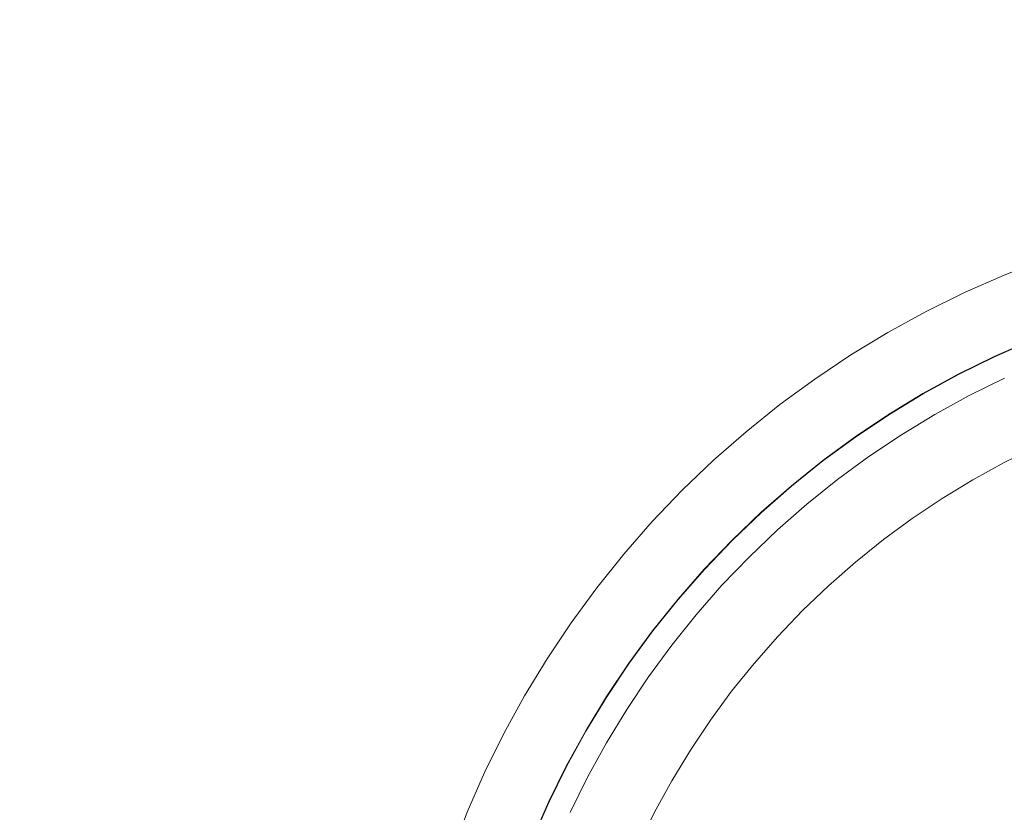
# Model space of a CAD drawing. Header units: millimetres. Extents: x -566 to 589, y -589 to 566.
# Tile 13 of 88: x 442 to 484, y -484 to -450. Entities that reach past the tile are written whole.
import ezdxf

# ---------------------------------------------------------------- set-up
doc = ezdxf.new("R2010")
doc.units = ezdxf.units.MM
doc.header["$LTSCALE"] = 50
doc.layers.add('ENERGY LIGHT RTP', color=7, linetype='Continuous', lineweight=5)

msp = doc.modelspace()

# ---------------------------------------------------------------- linework, layer by layer
at = {"layer": 'ENERGY LIGHT RTP', "color": 7, "linetype": 'Continuous', "lineweight": 5, "transparency": 33554687}
for points, invisible_edges in [([(484.109, -411.86, -1700), (480.28, -412.622, -1700), (490.56, -458.996, 7800), (492.358, -458.638, 7800)], 10), ([(480.28, -412.622, -1700), (476.487, -413.55, -1700), (488.781, -459.431, 7800), (490.56, -458.996, 7800)], 10), ([(476.487, -413.55, -1700), (472.738, -414.642, -1700), (487.021, -459.944, 7800), (488.781, -459.431, 7800)], 10), ([(472.738, -414.642, -1700), (469.04, -415.898, -1700), (485.286, -460.533, 7800), (487.021, -459.944, 7800)], 10), ([(492.876, -461.578, 7796.985), (491.207, -461.91, 7796.985), (480.929, -415.55, -1700.015), (484.63, -414.814, -1700.015)], 10), ([(491.207, -461.91, 7796.985), (489.553, -462.314, 7796.985), (477.263, -416.447, -1700.015), (480.929, -415.55, -1700.015)], 10), ([(469.04, -415.898, -1700), (465.401, -417.313, -1700), (483.578, -461.197, 7800), (485.286, -460.533, 7800)], 10), ([(489.553, -462.314, 7796.985), (487.919, -462.791, 7796.985), (473.64, -417.503, -1700.015), (477.263, -416.447, -1700.015)], 10), ([(465.401, -417.313, -1700), (461.827, -418.885, -1700), (481.901, -461.935, 7800), (483.578, -461.197, 7800)], 10), ([(487.919, -462.791, 7796.985), (486.307, -463.338, 7796.985), (470.066, -418.717, -1700.015), (473.64, -417.503, -1700.015)], 10), ([(461.827, -418.885, -1700), (458.324, -420.613, -1700), (480.257, -462.746, 7800), (481.901, -461.935, 7800)], 10), ([(486.307, -463.338, 7796.985), (484.721, -463.955, 7796.985), (466.549, -420.084, -1700.015), (470.066, -418.717, -1700.015)], 10), ([(484.721, -463.955, 7796.985), (483.162, -464.64, 7796.985), (463.094, -421.604, -1700.015), (466.549, -420.084, -1700.015)], 10), ([(458.324, -420.613, -1700), (454.901, -422.491, -1700), (478.651, -463.627, 7800), (480.257, -462.746, 7800)], 10), ([(483.162, -464.64, 7796.985), (481.636, -465.393, 7796.985), (459.71, -423.274, -1700.015), (463.094, -421.604, -1700.015)], 10), ([(454.901, -422.491, -1700), (451.563, -424.516, -1700), (477.084, -464.578, 7800), (478.651, -463.627, 7800)], 10), ([(481.636, -465.393, 7796.985), (480.143, -466.212, 7796.985), (456.401, -425.089, -1700.015), (459.71, -423.274, -1700.015)], 10), ([(451.563, -424.516, -1700), (448.316, -426.686, -1700), (475.561, -465.596, 7800), (477.084, -464.578, 7800)], 10), ([(480.143, -466.212, 7796.985), (478.688, -467.095, 7796.985), (453.175, -427.047, -1700.015), (456.401, -425.089, -1700.015)], 10), ([(448.316, -426.686, -1700), (445.167, -428.995, -1700), (474.083, -466.679, 7800), (475.561, -465.596, 7800)], 10), ([(478.688, -467.095, 7796.985), (477.273, -468.041, 7796.985), (450.037, -429.143, -1700.015), (453.175, -427.047, -1700.015)], 10), ([(445.167, -428.995, -1700), (442.121, -431.439, -1700), (472.654, -467.826, 7800), (474.083, -466.679, 7800)], 10), ([(477.273, -468.041, 7796.985), (475.9, -469.047, 7796.985), (446.993, -431.375, -1700.015), (450.037, -429.143, -1700.015)], 10), ([(442.121, -431.439, -1700), (439.186, -434.014, -1700), (471.276, -469.034, 7800), (472.654, -467.826, 7800)], 10), ([(475.9, -469.047, 7796.985), (474.573, -470.113, 7796.985), (444.05, -433.737, -1700.015), (446.993, -431.375, -1700.015)], 10), ([(474.573, -470.113, 7796.985), (473.293, -471.235, 7796.985), (441.212, -436.225, -1700.015), (444.05, -433.737, -1700.015)], 10), ([(439.186, -434.014, -1700), (436.365, -436.714, -1700), (469.952, -470.302, 7800), (471.276, -469.034, 7800)], 10), ([(473.293, -471.235, 7796.985), (472.063, -472.412, 7796.985), (438.486, -438.835, -1700.015), (441.212, -436.225, -1700.015)], 10), ([(436.365, -436.714, -1700), (433.665, -439.535, -1700), (468.685, -471.625, 7800), (469.952, -470.302, 7800)], 10), ([(472.063, -472.412, 7796.985), (470.886, -473.642, 7796.985), (435.876, -441.561, -1700.015), (438.486, -438.835, -1700.015)], 10), ([(433.665, -439.535, -1700), (431.09, -442.471, -1700), (467.477, -473.003, 7800), (468.685, -471.625, 7800)], 10), ([(470.886, -473.642, 7796.985), (469.764, -474.922, 7796.985), (433.388, -444.399, -1700.015), (435.876, -441.561, -1700.015)], 10), ([(431.09, -442.471, -1700), (428.646, -445.516, -1700), (466.33, -474.432, 7800), (467.477, -473.003, 7800)], 10), ([(469.764, -474.922, 7796.985), (468.698, -476.249, 7796.985), (431.026, -447.342, -1700.015), (433.388, -444.399, -1700.015)], 10), ([(428.646, -445.516, -1700), (426.337, -448.665, -1700), (465.247, -475.91, 7800), (466.33, -474.432, 7800)], 10), ([(468.698, -476.249, 7796.985), (467.692, -477.622, 7796.985), (428.794, -450.386, -1700.015), (431.026, -447.342, -1700.015)], 10), ([(426.337, -448.665, -1700), (424.167, -451.912, -1700), (464.228, -477.433, 7800), (465.247, -475.91, 7800)], 10), ([(467.692, -477.622, 7796.985), (466.746, -479.037, 7796.985), (426.698, -453.524, -1700.015), (428.794, -450.386, -1700.015)], 10), ([(424.167, -451.912, -1700), (422.142, -455.25, -1700), (463.278, -479, 7800), (464.228, -477.433, 7800)], 10), ([(466.746, -479.037, 7796.985), (465.863, -480.492, 7796.985), (424.74, -456.75, -1700.015), (426.698, -453.524, -1700.015)], 10), ([(422.142, -455.25, -1700), (420.263, -458.673, -1700), (462.396, -480.607, 7800), (463.278, -479, 7800)], 10), ([(465.863, -480.492, 7796.985), (465.044, -481.985, 7796.985), (422.924, -460.059, -1700.015), (424.74, -456.75, -1700.015)], 10), ([(420.263, -458.673, -1700), (418.536, -462.176, -1700), (461.586, -482.25, 7800), (462.396, -480.607, 7800)], 10), ([(465.044, -481.985, 7796.985), (464.291, -483.512, 7796.985), (421.255, -463.444, -1700.015), (422.924, -460.059, -1700.015)], 10), ([(484.726, -463.969, 7799.985), (486.312, -463.352, 7799.985), (485.286, -460.533, 7800), (483.578, -461.197, 7800)], 10), ([(483.169, -464.654, 7799.985), (484.726, -463.969, 7799.985), (483.578, -461.197, 7800), (481.901, -461.935, 7800)], 10), ([(418.536, -462.176, -1700), (416.964, -465.75, -1700), (460.848, -483.927, 7800), (461.586, -482.25, 7800)], 10), ([(481.643, -465.407, 7799.985), (483.169, -464.654, 7799.985), (481.901, -461.935, 7800), (480.257, -462.746, 7800)], 10), ([(480.151, -466.225, 7799.985), (481.643, -465.407, 7799.985), (480.257, -462.746, 7800), (478.651, -463.627, 7800)], 10), ([(464.291, -483.512, 7796.985), (463.606, -485.07, 7796.985), (419.735, -466.898, -1700.015), (421.255, -463.444, -1700.015)], 10), ([(478.696, -467.108, 7799.985), (480.151, -466.225, 7799.985), (478.651, -463.627, 7800), (477.084, -464.578, 7800)], 10), ([(481.636, -465.393, 7796.985), (483.162, -464.64, 7796.985), (484.721, -463.955, 7796.985), (499.651, -500, 7796.985)], 12), ([(484.726, -463.969, 7799.985), (483.169, -464.654, 7799.985), (481.643, -465.407, 7799.985), (499.651, -500, 7799.985)], 12), ([(477.281, -468.053, 7799.985), (478.696, -467.108, 7799.985), (477.084, -464.578, 7800), (475.561, -465.596, 7800)], 10), ([(475.909, -469.059, 7799.985), (477.281, -468.053, 7799.985), (475.561, -465.596, 7800), (474.083, -466.679, 7800)], 10), ([(478.688, -467.095, 7796.985), (480.143, -466.212, 7796.985), (481.636, -465.393, 7796.985), (499.651, -500, 7796.985)], 12), ([(481.643, -465.407, 7799.985), (480.151, -466.225, 7799.985), (478.696, -467.108, 7799.985), (499.651, -500, 7799.985)], 12), ([(483.591, -465.56, 7886), (482.104, -466.294, 7886), (483.582, -469.132, 7886), (484.944, -468.46, 7886)], 10), ([(482.104, -466.294, 7800), (482.104, -466.294, 7886), (483.591, -465.56, 7886), (483.591, -465.56, 7800)], 5), ([(484.944, -468.46, 7800), (483.582, -469.132, 7800), (482.104, -466.294, 7800), (483.591, -465.56, 7800)], 10), ([(416.964, -465.75, -1700), (415.548, -469.389, -1700), (460.184, -485.635, 7800), (460.848, -483.927, 7800)], 10), ([(482.251, -469.862, 7886), (483.582, -469.132, 7886), (482.104, -466.294, 7886), (480.651, -467.091, 7886)], 10), ([(480.651, -467.091, 7800), (480.651, -467.091, 7886), (482.104, -466.294, 7886), (482.104, -466.294, 7800)], 5), ([(480.651, -467.091, 7800), (482.104, -466.294, 7800), (483.582, -469.132, 7800), (482.251, -469.862, 7800)], 10), ([(474.582, -470.124, 7799.985), (475.909, -469.059, 7799.985), (474.083, -466.679, 7800), (472.654, -467.826, 7800)], 10), ([(463.606, -485.07, 7796.985), (462.989, -486.656, 7796.985), (418.367, -470.415, -1700.015), (419.735, -466.898, -1700.015)], 10), ([(475.9, -469.047, 7796.985), (477.273, -468.041, 7796.985), (478.688, -467.095, 7796.985), (499.651, -500, 7796.985)], 12), ([(478.696, -467.108, 7799.985), (477.281, -468.053, 7799.985), (475.909, -469.059, 7799.985), (499.651, -500, 7799.985)], 12), ([(480.651, -467.091, 7886), (479.234, -467.951, 7886), (480.953, -470.65, 7886), (482.251, -469.862, 7886)], 10), ([(479.234, -467.951, 7800), (479.234, -467.951, 7886), (480.651, -467.091, 7886), (480.651, -467.091, 7800)], 5), ([(482.251, -469.862, 7800), (480.953, -470.65, 7800), (479.234, -467.951, 7800), (480.651, -467.091, 7800)], 10), ([(473.303, -471.246, 7799.985), (474.582, -470.124, 7799.985), (472.654, -467.826, 7800), (471.276, -469.034, 7800)], 10), ([(479.234, -467.951, 7886), (477.855, -468.872, 7886), (479.69, -471.494, 7886), (480.953, -470.65, 7886)], 10), ([(477.855, -468.872, 7800), (477.855, -468.872, 7886), (479.234, -467.951, 7886), (479.234, -467.951, 7800)], 5), ([(480.953, -470.65, 7800), (479.69, -471.494, 7800), (477.855, -468.872, 7800), (479.234, -467.951, 7800)], 10), ([(484.944, -468.46, 7800), (484.944, -468.46, 7886), (483.582, -469.132, 7886), (483.582, -469.132, 7800)], 5), ([(477.855, -468.872, 7886), (476.518, -469.853, 7886), (478.466, -472.391, 7886), (479.69, -471.494, 7886)], 10), ([(476.518, -469.853, 7800), (476.518, -469.853, 7886), (477.855, -468.872, 7886), (477.855, -468.872, 7800)], 5), ([(479.69, -471.494, 7800), (478.466, -472.391, 7800), (476.518, -469.853, 7800), (477.855, -468.872, 7800)], 10), ([(472.074, -472.423, 7799.985), (473.303, -471.246, 7799.985), (471.276, -469.034, 7800), (469.952, -470.302, 7800)], 10), ([(473.293, -471.235, 7796.985), (474.573, -470.113, 7796.985), (475.9, -469.047, 7796.985), (499.651, -500, 7796.985)], 12), ([(475.909, -469.059, 7799.985), (474.582, -470.124, 7799.985), (473.303, -471.246, 7799.985), (499.651, -500, 7799.985)], 12), ([(483.582, -469.132, 7800), (483.582, -469.132, 7886), (482.251, -469.862, 7886), (482.251, -469.862, 7800)], 5), ([(415.548, -469.389, -1700), (414.293, -473.087, -1700), (459.595, -487.37, 7800), (460.184, -485.635, 7800)], 10), ([(477.282, -473.342, 7886), (478.466, -472.391, 7886), (476.518, -469.853, 7886), (475.225, -470.89, 7886)], 10), ([(475.225, -470.89, 7800), (475.225, -470.89, 7886), (476.518, -469.853, 7886), (476.518, -469.853, 7800)], 5), ([(475.225, -470.89, 7800), (476.518, -469.853, 7800), (478.466, -472.391, 7800), (477.282, -473.342, 7800)], 10), ([(482.251, -469.862, 7800), (482.251, -469.862, 7886), (480.953, -470.65, 7886), (480.953, -470.65, 7800)], 5), ([(462.989, -486.656, 7796.985), (462.442, -488.268, 7796.985), (417.154, -473.989, -1700.015), (418.367, -470.415, -1700.015)], 10), ([(470.897, -473.652, 7799.985), (472.074, -472.423, 7799.985), (469.952, -470.302, 7800), (468.685, -471.625, 7800)], 10), ([(475.225, -470.89, 7886), (473.979, -471.983, 7886), (476.14, -474.343, 7886), (477.282, -473.342, 7886)], 10), ([(473.979, -471.983, 7800), (473.979, -471.983, 7886), (475.225, -470.89, 7886), (475.225, -470.89, 7800)], 5), ([(477.282, -473.342, 7800), (476.14, -474.343, 7800), (473.979, -471.983, 7800), (475.225, -470.89, 7800)], 10), ([(480.953, -470.65, 7800), (480.953, -470.65, 7886), (479.69, -471.494, 7886), (479.69, -471.494, 7800)], 5), ([(470.886, -473.642, 7796.985), (472.063, -472.412, 7796.985), (473.293, -471.235, 7796.985), (499.651, -500, 7796.985)], 12), ([(473.303, -471.246, 7799.985), (472.074, -472.423, 7799.985), (470.897, -473.652, 7799.985), (499.651, -500, 7799.985)], 12), ([(469.775, -474.931, 7799.985), (470.897, -473.652, 7799.985), (468.685, -471.625, 7800), (467.477, -473.003, 7800)], 10), ([(479.69, -471.494, 7800), (479.69, -471.494, 7886), (478.466, -472.391, 7886), (478.466, -472.391, 7800)], 5), ([(475.044, -475.393, 7886), (476.14, -474.343, 7886), (473.979, -471.983, 7886), (472.781, -473.13, 7886)], 10), ([(472.781, -473.13, 7800), (472.781, -473.13, 7886), (473.979, -471.983, 7886), (473.979, -471.983, 7800)], 5), ([(472.781, -473.13, 7800), (473.979, -471.983, 7800), (476.14, -474.343, 7800), (475.044, -475.393, 7800)], 10), ([(478.466, -472.391, 7800), (478.466, -472.391, 7886), (477.282, -473.342, 7886), (477.282, -473.342, 7800)], 5), ([(414.293, -473.087, -1700), (413.201, -476.836, -1700), (459.082, -489.13, 7800), (459.595, -487.37, 7800)], 10), ([(468.71, -476.258, 7799.985), (469.775, -474.931, 7799.985), (467.477, -473.003, 7800), (466.33, -474.432, 7800)], 10), ([(472.781, -473.13, 7886), (471.634, -474.328, 7886), (473.994, -476.489, 7886), (475.044, -475.393, 7886)], 10), ([(471.634, -474.328, 7800), (471.634, -474.328, 7886), (472.781, -473.13, 7886), (472.781, -473.13, 7800)], 5), ([(475.044, -475.393, 7800), (473.994, -476.489, 7800), (471.634, -474.328, 7800), (472.781, -473.13, 7800)], 10), ([(477.282, -473.342, 7800), (477.282, -473.342, 7886), (476.14, -474.343, 7886), (476.14, -474.343, 7800)], 5), ([(468.698, -476.249, 7796.985), (469.764, -474.922, 7796.985), (470.886, -473.642, 7796.985), (499.651, -500, 7796.985)], 12), ([(470.897, -473.652, 7799.985), (469.775, -474.931, 7799.985), (468.71, -476.258, 7799.985), (499.651, -500, 7799.985)], 12), ([(462.442, -488.268, 7796.985), (461.965, -489.902, 7796.985), (416.098, -477.612, -1700.015), (417.154, -473.989, -1700.015)], 10), ([(471.634, -474.328, 7886), (470.541, -475.574, 7886), (472.993, -477.631, 7886), (473.994, -476.489, 7886)], 10), ([(470.541, -475.574, 7800), (470.541, -475.574, 7886), (471.634, -474.328, 7886), (471.634, -474.328, 7800)], 5), ([(473.994, -476.489, 7800), (472.993, -477.631, 7800), (470.541, -475.574, 7800), (471.634, -474.328, 7800)], 10), ([(476.14, -474.343, 7800), (476.14, -474.343, 7886), (475.044, -475.393, 7886), (475.044, -475.393, 7800)], 5), ([(467.704, -477.63, 7799.985), (468.71, -476.258, 7799.985), (466.33, -474.432, 7800), (465.247, -475.91, 7800)], 10), ([(472.042, -478.815, 7886), (472.993, -477.631, 7886), (470.541, -475.574, 7886), (469.504, -476.867, 7886)], 10), ([(469.504, -476.867, 7800), (469.504, -476.867, 7886), (470.541, -475.574, 7886), (470.541, -475.574, 7800)], 5), ([(469.504, -476.867, 7800), (470.541, -475.574, 7800), (472.993, -477.631, 7800), (472.042, -478.815, 7800)], 10), ([(475.044, -475.393, 7800), (475.044, -475.393, 7886), (473.994, -476.489, 7886), (473.994, -476.489, 7800)], 5), ([(466.759, -479.045, 7799.985), (467.704, -477.63, 7799.985), (465.247, -475.91, 7800), (464.228, -477.433, 7800)], 10), ([(466.746, -479.037, 7796.985), (467.692, -477.622, 7796.985), (468.698, -476.249, 7796.985), (499.651, -500, 7796.985)], 12), ([(468.71, -476.258, 7799.985), (467.704, -477.63, 7799.985), (466.759, -479.045, 7799.985), (499.651, -500, 7799.985)], 12), ([(413.201, -476.836, -1700), (412.272, -480.629, -1700), (458.647, -490.91, 7800), (459.082, -489.13, 7800)], 10), ([(471.144, -480.04, 7886), (472.042, -478.815, 7886), (469.504, -476.867, 7886), (468.523, -478.204, 7886)], 10), ([(468.523, -478.204, 7800), (468.523, -478.204, 7886), (469.504, -476.867, 7886), (469.504, -476.867, 7800)], 5), ([(468.523, -478.204, 7800), (469.504, -476.867, 7800), (472.042, -478.815, 7800), (471.144, -480.04, 7800)], 10), ([(473.994, -476.489, 7800), (473.994, -476.489, 7886), (472.993, -477.631, 7886), (472.993, -477.631, 7800)], 5), ([(461.965, -489.902, 7796.985), (461.561, -491.556, 7796.985), (415.201, -481.278, -1700.015), (416.098, -477.612, -1700.015)], 10), ([(465.876, -480.5, 7799.985), (466.759, -479.045, 7799.985), (464.228, -477.433, 7800), (463.278, -479, 7800)], 10), ([(472.993, -477.631, 7800), (472.993, -477.631, 7886), (472.042, -478.815, 7886), (472.042, -478.815, 7800)], 5), ([(470.301, -481.302, 7886), (471.144, -480.04, 7886), (468.523, -478.204, 7886), (467.602, -479.583, 7886)], 10), ([(467.602, -479.583, 7800), (467.602, -479.583, 7886), (468.523, -478.204, 7886), (468.523, -478.204, 7800)], 5), ([(467.602, -479.583, 7800), (468.523, -478.204, 7800), (471.144, -480.04, 7800), (470.301, -481.302, 7800)], 10), ([(472.042, -478.815, 7800), (472.042, -478.815, 7886), (471.144, -480.04, 7886), (471.144, -480.04, 7800)], 5), ([(465.057, -481.992, 7799.985), (465.876, -480.5, 7799.985), (463.278, -479, 7800), (462.396, -480.607, 7800)], 10), ([(465.044, -481.985, 7796.985), (465.863, -480.492, 7796.985), (466.746, -479.037, 7796.985), (499.651, -500, 7796.985)], 12), ([(466.759, -479.045, 7799.985), (465.876, -480.5, 7799.985), (465.057, -481.992, 7799.985), (499.651, -500, 7799.985)], 12), ([(467.602, -479.583, 7886), (466.742, -481, 7886), (469.513, -482.6, 7886), (470.301, -481.302, 7886)], 10), ([(466.742, -481, 7800), (466.742, -481, 7886), (467.602, -479.583, 7886), (467.602, -479.583, 7800)], 5), ([(470.301, -481.302, 7800), (469.513, -482.6, 7800), (466.742, -481, 7800), (467.602, -479.583, 7800)], 10), ([(471.144, -480.04, 7800), (471.144, -480.04, 7886), (470.301, -481.302, 7886), (470.301, -481.302, 7800)], 5), ([(412.272, -480.629, -1700), (411.511, -484.458, -1700), (458.289, -492.707, 7800), (458.647, -490.91, 7800)], 10), ([(464.305, -483.518, 7799.985), (465.057, -481.992, 7799.985), (462.396, -480.607, 7800), (461.586, -482.25, 7800)], 10), ([(468.783, -483.931, 7886), (469.513, -482.6, 7886), (466.742, -481, 7886), (465.945, -482.454, 7886)], 10), ([(465.945, -482.454, 7800), (465.945, -482.454, 7886), (466.742, -481, 7886), (466.742, -481, 7800)], 5), ([(465.945, -482.454, 7800), (466.742, -481, 7800), (469.513, -482.6, 7800), (468.783, -483.931, 7800)], 10), ([(461.561, -491.556, 7796.985), (461.229, -493.225, 7796.985), (414.465, -484.979, -1700.015), (415.201, -481.278, -1700.015)], 10), ([(470.301, -481.302, 7800), (470.301, -481.302, 7886), (469.513, -482.6, 7886), (469.513, -482.6, 7800)], 5), ([(463.62, -485.075, 7799.985), (464.305, -483.518, 7799.985), (461.586, -482.25, 7800), (460.848, -483.927, 7800)], 10), ([(463.606, -485.07, 7796.985), (464.291, -483.512, 7796.985), (465.044, -481.985, 7796.985), (499.651, -500, 7796.985)], 12), ([(465.057, -481.992, 7799.985), (464.305, -483.518, 7799.985), (463.62, -485.075, 7799.985), (499.651, -500, 7799.985)], 12), ([(468.111, -485.293, 7886), (468.783, -483.931, 7886), (465.945, -482.454, 7886), (465.211, -483.941, 7886)], 10), ([(465.211, -483.941, 7800), (465.211, -483.941, 7886), (465.945, -482.454, 7886), (465.945, -482.454, 7800)], 5), ([(465.211, -483.941, 7800), (465.945, -482.454, 7800), (468.783, -483.931, 7800), (468.111, -485.293, 7800)], 10), ([(469.513, -482.6, 7800), (469.513, -482.6, 7886), (468.783, -483.931, 7886), (468.783, -483.931, 7800)], 5), ([(463.003, -486.661, 7799.985), (463.62, -485.075, 7799.985), (460.848, -483.927, 7800), (460.184, -485.635, 7800)], 10), ([(468.783, -483.931, 7800), (468.783, -483.931, 7886), (468.111, -485.293, 7886), (468.111, -485.293, 7800)], 5)]:
    msp.add_3dface(points, dxfattribs=dict(at, invisible_edges=invisible_edges))

doc.saveas('drawing.dxf')
